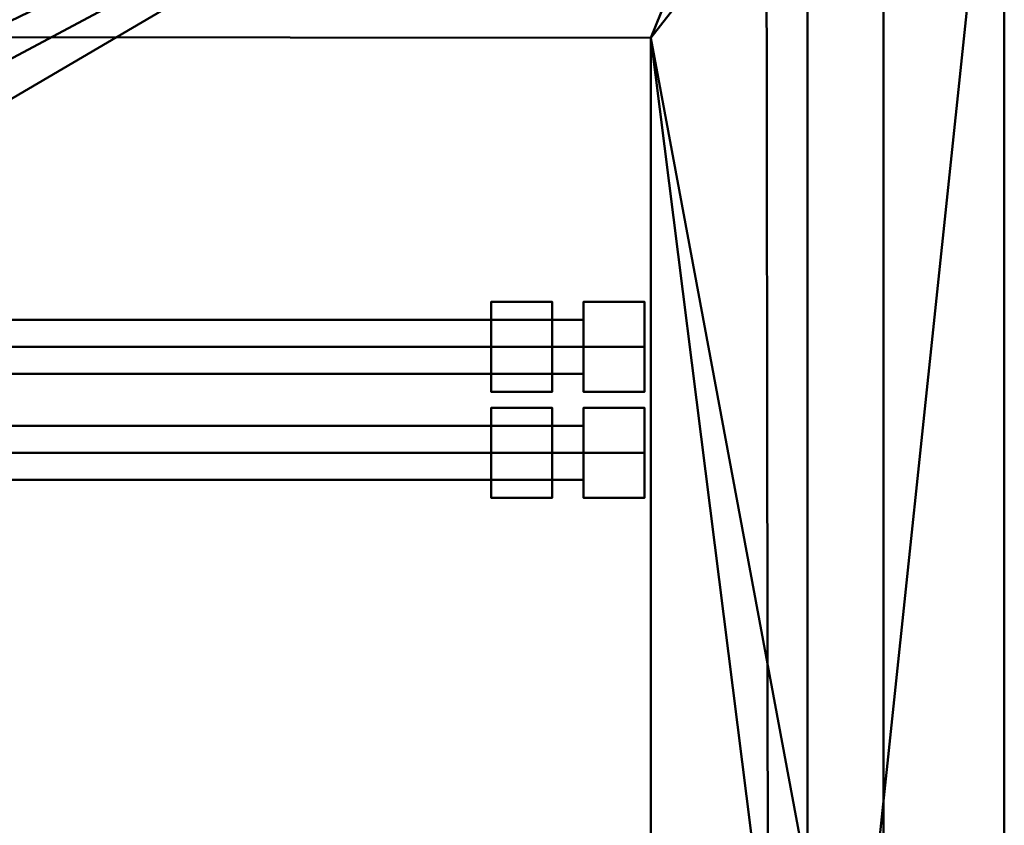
# Model space of a CAD drawing. Header units: millimetres. Extents: x -345 to 345, y -253 to 266.
# Tile 26 of 27: x 172 to 342, y 7 to 146. Entities that reach past the tile are written whole.
import ezdxf

# ---------------------------------------------------------------- set-up
doc = ezdxf.new("R2010")
doc.units = ezdxf.units.MM
doc.layers.add('A-GENM', color=13, linetype='Continuous', lineweight=30)
doc.layers.add('Q-SPCQ', color=91, linetype='Continuous', lineweight=30)

# ---------------------------------------------------------------- blocks, each defined once
blk = doc.blocks.new('Tige Inox - Tige Inox-571178-Vue 1')
at = {"layer": 'A-GENM', "lineweight": 40}
mesh = blk.add_polyface(dxfattribs=at)
corners = [(269.46, 0, 7.91), (269.46, 7.77, 3.42), (269.46, 7.77, -5.55), (269.46, 0, -10.04), (269.46, 0, -6.45), (269.46, 4.66, -3.76), (269.46, 4.66, 1.63), (269.46, 0, 4.32)]
mesh.append_faces([[corners[k] for k in face] for face in [(1, 6, 7, 0)]], dxfattribs={"vtx0": -1})
mesh.append_faces([[corners[k] for k in face] for face in [(4, 5, 2, 3)]], dxfattribs={"vtx1": -1})
mesh.append_faces([[corners[k] for k in face] for face in [(1, 2, 5, 6)]], dxfattribs={"vtx1": -1, "vtx3": -1})
mesh = blk.add_polyface(dxfattribs=at)
corners = [(279.97, 0, 7.91), (279.97, 7.77, 3.42), (279.97, 7.77, -5.55), (279.97, 0, -10.04), (269.46, 0, -10.04), (269.46, 7.77, -5.55), (269.46, 7.77, 3.42), (269.46, 0, 7.91)]
mesh.append_faces([[corners[k] for k in face] for face in [(4, 5, 2, 3)]], dxfattribs={"vtx1": -1})
mesh.append_faces([[corners[k] for k in face] for face in [(1, 2, 5, 6)]], dxfattribs={"vtx1": -1, "vtx3": -1})
mesh.append_faces([[corners[k] for k in face] for face in [(6, 7, 0, 1)]], dxfattribs={"vtx3": -1})
mesh = blk.add_polyface(dxfattribs=at)
corners = [(279.97, 0, -1.06), (279.97, 0, -10.04), (279.97, 7.77, -5.55), (279.97, 7.77, 3.42), (279.97, 0, 7.91)]
mesh.append_faces([[corners[k] for k in face] for face in [(1, 2, 0)]], dxfattribs={"vtx1": -1})
mesh.append_faces([[corners[k] for k in face] for face in [(3, 4, 0, 2)]], dxfattribs={"vtx2": -1})
mesh = blk.add_polyface(dxfattribs=at)
corners = [(269.46, 0, 4.32), (269.46, 4.66, 1.63), (269.46, 4.66, -3.76), (269.46, 0, -6.45), (-253.47, 0, -6.45), (-253.47, 4.66, -3.76), (-253.47, 4.66, 1.63), (-253.47, 0, 4.32)]
mesh.append_faces([[corners[k] for k in face] for face in [(1, 6, 7, 0)]], dxfattribs={"vtx0": -1})
mesh.append_faces([[corners[k] for k in face] for face in [(2, 5, 6, 1)]], dxfattribs={"vtx0": -1, "vtx2": -1})
mesh.append_faces([[corners[k] for k in face] for face in [(3, 4, 5, 2)]], dxfattribs={"vtx2": -1})
mesh = blk.add_polyface(dxfattribs=at)
corners = [(269.46, 0, -6.45), (269.46, -4.66, -3.76), (269.46, -4.66, 1.63), (269.46, 0, 4.32), (-253.47, 0, 4.32), (-253.47, -4.66, 1.63), (-253.47, -4.66, -3.76), (-253.47, 0, -6.45)]
mesh.append_faces([[corners[k] for k in face] for face in [(1, 6, 7, 0)]], dxfattribs={"vtx0": -1})
mesh.append_faces([[corners[k] for k in face] for face in [(2, 5, 6, 1)]], dxfattribs={"vtx0": -1, "vtx2": -1})
mesh.append_faces([[corners[k] for k in face] for face in [(4, 5, 2, 3)]], dxfattribs={"vtx1": -1})
mesh = blk.add_polyface(dxfattribs=at)
corners = [(269.46, 0, -10.04), (269.46, -7.77, -5.55), (269.46, -7.77, 3.42), (269.46, 0, 7.91), (269.46, 0, 4.32), (269.46, -4.66, 1.63), (269.46, -4.66, -3.76), (269.46, 0, -6.45)]
mesh.append_faces([[corners[k] for k in face] for face in [(6, 1, 2, 5)]], dxfattribs={"vtx0": -1, "vtx2": -1})
mesh.append_faces([[corners[k] for k in face] for face in [(7, 0, 1, 6)]], dxfattribs={"vtx2": -1})
mesh.append_faces([[corners[k] for k in face] for face in [(2, 3, 4, 5)]], dxfattribs={"vtx3": -1})
mesh = blk.add_polyface(dxfattribs=at)
corners = [(279.97, 0, -10.04), (279.97, -7.77, -5.55), (279.97, -7.77, 3.42), (279.97, 0, 7.91), (269.46, 0, 7.91), (269.46, -7.77, 3.42), (269.46, -7.77, -5.55), (269.46, 0, -10.04)]
mesh.append_faces([[corners[k] for k in face] for face in [(4, 5, 2, 3)]], dxfattribs={"vtx1": -1})
mesh.append_faces([[corners[k] for k in face] for face in [(1, 2, 5, 6)]], dxfattribs={"vtx1": -1, "vtx3": -1})
mesh.append_faces([[corners[k] for k in face] for face in [(6, 7, 0, 1)]], dxfattribs={"vtx3": -1})
mesh = blk.add_polyface(dxfattribs=at)
corners = [(279.97, 0, -1.06), (279.97, 0, 7.91), (279.97, -7.77, 3.42), (279.97, -7.77, -5.55), (279.97, 0, -10.04)]
mesh.append_faces([[corners[k] for k in face] for face in [(3, 4, 0)]], dxfattribs={"vtx2": -1})
mesh.append_faces([[corners[k] for k in face] for face in [(0, 1, 2, 3)]], dxfattribs={"vtx3": -1})
blk = doc.blocks.new('Tige Inox - Tige Inox-573462-Vue 1')
at = {"layer": 'A-GENM', "lineweight": 40}
mesh = blk.add_polyface(dxfattribs=at)
corners = [(-263.97, 0, -10.04), (-263.97, 0, -1.06), (-263.97, 0, 7.91), (-263.97, 7.77, 3.42), (-263.97, 7.77, -5.55)]
mesh.append_faces([[corners[k] for k in face] for face in [(4, 0, 1)]], dxfattribs={"vtx2": -1})
mesh.append_faces([[corners[k] for k in face] for face in [(1, 2, 3, 4)]], dxfattribs={"vtx3": -1})
mesh = blk.add_polyface(dxfattribs=at)
corners = [(-253.47, 0, -10.04), (-263.97, 0, -10.04), (-263.97, 7.77, -5.55), (-263.97, 7.77, 3.42), (-263.97, 0, 7.91), (-253.47, 0, 7.91), (-253.47, 7.77, 3.42), (-253.47, 7.77, -5.55)]
mesh.append_faces([[corners[k] for k in face] for face in [(1, 2, 7, 0)]], dxfattribs={"vtx1": -1})
mesh.append_faces([[corners[k] for k in face] for face in [(2, 3, 6, 7)]], dxfattribs={"vtx1": -1, "vtx3": -1})
mesh.append_faces([[corners[k] for k in face] for face in [(3, 4, 5, 6)]], dxfattribs={"vtx3": -1})
mesh = blk.add_polyface(dxfattribs=at)
corners = [(-253.47, 0, -6.45), (-253.47, 0, -10.04), (-253.47, 7.77, -5.55), (-253.47, 7.77, 3.42), (-253.47, 0, 7.91), (-253.47, 0, 4.32), (-253.47, 4.66, 1.63), (-253.47, 4.66, -3.76)]
mesh.append_faces([[corners[k] for k in face] for face in [(7, 2, 3, 6)]], dxfattribs={"vtx0": -1, "vtx2": -1})
mesh.append_faces([[corners[k] for k in face] for face in [(0, 1, 2, 7)]], dxfattribs={"vtx2": -1})
mesh.append_faces([[corners[k] for k in face] for face in [(3, 4, 5, 6)]], dxfattribs={"vtx3": -1})
mesh = blk.add_polyface(dxfattribs=at)
corners = [(269.46, 0, -6.45), (-253.47, 0, -6.45), (-253.47, 4.66, -3.76), (-253.47, 4.66, 1.63), (-253.47, 0, 4.32), (269.46, 0, 4.32), (269.46, 4.66, 1.63), (269.46, 4.66, -3.76)]
mesh.append_faces([[corners[k] for k in face] for face in [(6, 3, 4, 5)]], dxfattribs={"vtx0": -1})
mesh.append_faces([[corners[k] for k in face] for face in [(1, 2, 7, 0)]], dxfattribs={"vtx1": -1})
mesh.append_faces([[corners[k] for k in face] for face in [(2, 3, 6, 7)]], dxfattribs={"vtx1": -1, "vtx3": -1})
mesh = blk.add_polyface(dxfattribs=at)
corners = [(-263.97, 0, 7.91), (-263.97, 0, -1.06), (-263.97, 0, -10.04), (-263.97, -7.77, -5.55), (-263.97, -7.77, 3.42)]
mesh.append_faces([[corners[k] for k in face] for face in [(2, 3, 1)]], dxfattribs={"vtx1": -1})
mesh.append_faces([[corners[k] for k in face] for face in [(4, 0, 1, 3)]], dxfattribs={"vtx2": -1})
mesh = blk.add_polyface(dxfattribs=at)
corners = [(-253.47, 0, 7.91), (-263.97, 0, 7.91), (-263.97, -7.77, 3.42), (-263.97, -7.77, -5.55), (-263.97, 0, -10.04), (-253.47, 0, -10.04), (-253.47, -7.77, -5.55), (-253.47, -7.77, 3.42)]
mesh.append_faces([[corners[k] for k in face] for face in [(1, 2, 7, 0)]], dxfattribs={"vtx1": -1})
mesh.append_faces([[corners[k] for k in face] for face in [(2, 3, 6, 7)]], dxfattribs={"vtx1": -1, "vtx3": -1})
mesh.append_faces([[corners[k] for k in face] for face in [(3, 4, 5, 6)]], dxfattribs={"vtx3": -1})
mesh = blk.add_polyface(dxfattribs=at)
corners = [(-253.47, 0, 4.32), (-253.47, 0, 7.91), (-253.47, -7.77, 3.42), (-253.47, -7.77, -5.55), (-253.47, 0, -10.04), (-253.47, 0, -6.45), (-253.47, -4.66, -3.76), (-253.47, -4.66, 1.63)]
mesh.append_faces([[corners[k] for k in face] for face in [(2, 7, 0, 1)]], dxfattribs={"vtx0": -1})
mesh.append_faces([[corners[k] for k in face] for face in [(5, 6, 3, 4)]], dxfattribs={"vtx1": -1})
mesh.append_faces([[corners[k] for k in face] for face in [(2, 3, 6, 7)]], dxfattribs={"vtx1": -1, "vtx3": -1})
mesh = blk.add_polyface(dxfattribs=at)
corners = [(269.46, 0, 4.32), (-253.47, 0, 4.32), (-253.47, -4.66, 1.63), (-253.47, -4.66, -3.76), (-253.47, 0, -6.45), (269.46, 0, -6.45), (269.46, -4.66, -3.76), (269.46, -4.66, 1.63)]
mesh.append_faces([[corners[k] for k in face] for face in [(1, 2, 7, 0)]], dxfattribs={"vtx1": -1})
mesh.append_faces([[corners[k] for k in face] for face in [(2, 3, 6, 7)]], dxfattribs={"vtx1": -1, "vtx3": -1})
mesh.append_faces([[corners[k] for k in face] for face in [(3, 4, 5, 6)]], dxfattribs={"vtx3": -1})
blk = doc.blocks.new('CombinaisonGéomFamille_573596-Vue 1')
at = {"layer": 'Q-SPCQ', "lineweight": 40}
mesh = blk.add_polyface(dxfattribs=at)
corners = [(300.95, 241.51, 2182.39), (-300.95, 241.51, 2182.39), (-300.95, 202.93, 2182.39), (-340.31, 202.93, 2182.39), (-340.31, -177.81, 2182.39), (-300.31, -177.81, 2182.39), (-300.31, -219.35, 2182.39), (301.5, -219.35, 2182.39), (301.5, -176.07, 2182.39), (342.07, -176.07, 2182.39), (342.07, 208.61, 2182.39), (300.95, 208.61, 2182.39), (-91.67, -41.4, 2182.39), (-94.1, -59.87, 2182.39), (-101.23, -77.08, 2182.39), (-112.57, -91.86, 2182.39), (-127.34, -103.2, 2182.39), (-144.55, -110.33, 2182.39), (-163.02, -112.76, 2182.39), (-181.49, -110.33, 2182.39), (-198.7, -103.2, 2182.39), (-213.48, -91.86, 2182.39), (-224.82, -77.08, 2182.39), (-231.95, -59.87, 2182.39), (-234.38, -41.4, 2182.39), (-231.95, -22.94, 2182.39), (-224.82, -5.73, 2182.39), (-213.48, 9.05, 2182.39), (-198.7, 20.39, 2182.39), (-181.49, 27.52, 2182.39), (-163.02, 29.95, 2182.39), (-144.55, 27.52, 2182.39), (-127.34, 20.39, 2182.39), (-112.57, 9.05, 2182.39), (-101.23, -5.73, 2182.39), (-94.1, -22.94, 2182.39)]
mesh.append_faces([[corners[k] for k in face] for face in [(28, 2, 27), (20, 5, 19), (18, 6, 17)]], dxfattribs={"vtx0": -1, "vtx1": -1})
mesh.append_faces([[corners[k] for k in face] for face in [(2, 30, 31, 1), (1, 31, 32, 0), (14, 7, 8, 13), (8, 12, 13), (8, 35, 12), (7, 16, 17, 6), (6, 18, 19, 5), (5, 22, 23, 4), (5, 21, 22)]], dxfattribs={"vtx0": -1, "vtx2": -1})
mesh.append_faces([[corners[k] for k in face] for face in [(8, 10, 11, 35)]], dxfattribs={"vtx0": -1, "vtx2": -1, "vtx3": -1})
mesh.append_faces([[corners[k] for k in face] for face in [(34, 35, 11), (33, 34, 11), (15, 16, 7), (14, 15, 7), (28, 29, 2), (24, 25, 4), (29, 30, 2), (20, 21, 5), (23, 24, 4)]], dxfattribs={"vtx1": -1, "vtx2": -1})
mesh.append_faces([[corners[k] for k in face] for face in [(11, 0, 32, 33), (26, 27, 2, 3), (25, 26, 3, 4)]], dxfattribs={"vtx1": -1, "vtx3": -1})
mesh.append_faces([[corners[k] for k in face] for face in [(8, 9, 10)]], dxfattribs={"vtx2": -1})
mesh = blk.add_polyface(dxfattribs=at)
corners = [(300.95, 241.51, 1828.68), (300.95, 208.61, 1828.68), (342.07, 208.61, 1828.68), (342.07, -176.07, 1828.68), (301.5, -176.07, 1828.68), (301.5, -219.35, 1828.68), (-300.31, -219.35, 1828.68), (-300.31, -177.81, 1828.68), (-340.31, -177.81, 1828.68), (-340.31, 202.93, 1828.68), (-300.95, 202.93, 1828.68), (-300.95, 241.51, 1828.68)]
mesh.append_faces([[corners[k] for k in face] for face in [(1, 10, 11, 0), (4, 1, 2, 3)]], dxfattribs={"vtx0": -1})
mesh.append_faces([[corners[k] for k in face] for face in [(4, 10, 1)]], dxfattribs={"vtx0": -1, "vtx1": -1, "vtx2": -1})
mesh.append_faces([[corners[k] for k in face] for face in [(10, 4, 7, 8)]], dxfattribs={"vtx0": -1, "vtx1": -1, "vtx3": -1})
mesh.append_faces([[corners[k] for k in face] for face in [(9, 10, 8)]], dxfattribs={"vtx1": -1})
mesh.append_faces([[corners[k] for k in face] for face in [(5, 6, 7, 4)]], dxfattribs={"vtx2": -1})
mesh = blk.add_polyface(dxfattribs=at)
corners = [(342.07, -176.07, 2182.39), (342.07, -176.07, 1828.68), (342.07, 208.61, 1828.68), (342.07, 208.61, 2182.39)]
mesh.append_faces([[corners[k] for k in face] for face in [(0, 1, 2, 3)]])

msp = doc.modelspace()

# ---------------------------------------------------------------- block references
at = {"layer": 'A-GENM', "lineweight": 40}
for name, p in [('CombinaisonGéomFamille_573596-Vue 1', (0, 0)), ('Tige Inox - Tige Inox-571178-Vue 1', (-0.03, 89.39, 1470.5)), ('Tige Inox - Tige Inox-571178-Vue 1', (-0.03, 89.39, 1146.54)), ('Tige Inox - Tige Inox-571178-Vue 1', (-0.03, 71.12, 1632.97)), ('Tige Inox - Tige Inox-571178-Vue 1', (-0.03, 71.12, 888.87)), ('Tige Inox - Tige Inox-571178-Vue 1', (-0.03, 71.12, 780)), ('Tige Inox - Tige Inox-571178-Vue 1', (-0.03, 71.12, 674.45)), ('Tige Inox - Tige Inox-571178-Vue 1', (-0.03, 71.12, 562.57)), ('Tige Inox - Tige Inox-571178-Vue 1', (-0.03, 71.12, 457.41)), ('Tige Inox - Tige Inox-571178-Vue 1', (-0.03, 71.12, 348.89)), ('Tige Inox - Tige Inox-571178-Vue 1', (-0.03, 71.12, 244.69))]:
    msp.add_blockref(name, p, dxfattribs=at)
at = {"layer": 'A-GENM', "lineweight": 40, "rotation": 180}
for p in [(0.03, 89.39, 1470.5), (0.03, 89.39, 1146.54), (0.03, 71.12, 1632.97), (0.03, 71.12, 888.87), (0.03, 71.12, 780), (0.03, 71.12, 674.45), (0.03, 71.12, 562.57), (0.03, 71.12, 457.41), (0.03, 71.12, 348.89), (0.03, 71.12, 244.69)]:
    msp.add_blockref('Tige Inox - Tige Inox-573462-Vue 1', p, dxfattribs=at)

# ---------------------------------------------------------------- meshes
at = {"layer": 'Q-SPCQ', "lineweight": 40}
mesh = msp.add_polyface(dxfattribs=at)
corners = [(-279.61, -164.01, 1828.68), (-279.61, 143.23, 1828.68), (281.07, 142.69, 1828.68), (281.07, -164.01, 1828.68), (261.11, -164.01, 1828.68), (261.11, -175.44, 1828.68), (321.19, -175.44, 1828.68), (321.19, -184.34, 1828.68), (342.07, -184.34, 1828.68), (342.07, 220.5, 1828.68), (321.1, 241.48, 1828.68), (-319.33, 241.48, 1828.68), (-340.31, 220.5, 1828.68), (-340.31, -184.34, 1828.68), (-319.42, -184.34, 1828.68), (-319.42, -175.44, 1828.68), (-259.92, -175.44, 1828.68), (-259.92, -164.01, 1828.68)]
mesh.append_faces([[corners[k] for k in face] for face in [(0, 15, 16, 17)]], dxfattribs={"vtx0": -1})
mesh.append_faces([[corners[k] for k in face] for face in [(3, 6, 2)]], dxfattribs={"vtx0": -1, "vtx1": -1})
mesh.append_faces([[corners[k] for k in face] for face in [(13, 15, 1)]], dxfattribs={"vtx0": -1, "vtx1": -1, "vtx2": -1})
mesh.append_faces([[corners[k] for k in face] for face in [(2, 6, 8, 9)]], dxfattribs={"vtx0": -1, "vtx1": -1, "vtx3": -1})
mesh.append_faces([[corners[k] for k in face] for face in [(15, 0, 1), (2, 9, 10, 1)]], dxfattribs={"vtx0": -1, "vtx2": -1})
mesh.append_faces([[corners[k] for k in face] for face in [(1, 11, 12, 13)]], dxfattribs={"vtx0": -1, "vtx3": -1})
mesh.append_faces([[corners[k] for k in face] for face in [(7, 8, 6), (5, 6, 3, 4)]], dxfattribs={"vtx1": -1})
mesh.append_faces([[corners[k] for k in face] for face in [(10, 11, 1)]], dxfattribs={"vtx1": -1, "vtx2": -1})
mesh.append_faces([[corners[k] for k in face] for face in [(13, 14, 15)]], dxfattribs={"vtx2": -1})
mesh = msp.add_polyface(dxfattribs=at)
corners = [(-279.61, -164.01, 81.06), (-259.92, -164.01, 81.06), (-259.92, -175.44, 81.06), (-319.42, -175.44, 81.06), (-319.42, -184.34, 81.06), (-340.31, -184.34, 81.06), (-340.31, 220.5, 81.06), (-319.33, 241.48, 81.06), (321.1, 241.48, 81.06), (342.07, 220.5, 81.06), (342.07, -184.34, 81.06), (321.19, -184.34, 81.06), (321.19, -175.44, 81.06), (261.11, -175.44, 81.06), (261.11, -164.01, 81.06), (281.07, -164.01, 81.06), (281.07, 142.69, 81.06), (-279.61, 143.23, 81.06)]
mesh.append_faces([[corners[k] for k in face] for face in [(0, 3, 17)]], dxfattribs={"vtx0": -1, "vtx1": -1})
mesh.append_faces([[corners[k] for k in face] for face in [(12, 16, 10)]], dxfattribs={"vtx0": -1, "vtx1": -1, "vtx2": -1})
mesh.append_faces([[corners[k] for k in face] for face in [(12, 15, 16), (8, 16, 17)]], dxfattribs={"vtx0": -1, "vtx2": -1})
mesh.append_faces([[corners[k] for k in face] for face in [(16, 8, 9, 10), (17, 6, 7, 8)]], dxfattribs={"vtx0": -1, "vtx3": -1})
mesh.append_faces([[corners[k] for k in face] for face in [(5, 6, 17, 3)]], dxfattribs={"vtx1": -1, "vtx2": -1, "vtx3": -1})
mesh.append_faces([[corners[k] for k in face] for face in [(13, 14, 15, 12), (10, 11, 12), (3, 4, 5)]], dxfattribs={"vtx2": -1})
mesh.append_faces([[corners[k] for k in face] for face in [(0, 1, 2, 3)]], dxfattribs={"vtx3": -1})
mesh = msp.add_polyface(dxfattribs=at)
corners = [(-306.71, 221.04, 150.42), (-306.71, -207.26, 150.42), (308.12, -207.26, 150.42), (308.12, 221.04, 150.42)]
mesh.append_faces([[corners[k] for k in face] for face in [(0, 1, 2, 3)]])
mesh = msp.add_polyface(dxfattribs=at)
corners = [(308.12, -207.26, 146.21), (-306.71, -207.26, 146.21), (-306.71, 221.04, 146.21), (308.12, 221.04, 146.21)]
mesh.append_faces([[corners[k] for k in face] for face in [(0, 1, 2, 3)]])
mesh = msp.add_polyface(dxfattribs=at)
corners = [(308.12, -207.26, 150.42), (308.12, -207.26, 146.21), (308.12, 221.04, 146.21), (308.12, 221.04, 150.42)]
mesh.append_faces([[corners[k] for k in face] for face in [(0, 1, 2, 3)]])
mesh = msp.add_polyface(dxfattribs=at)
corners = [(-340.31, 220.5, 172.97), (-340.31, -195.31, 172.97), (-319.75, -215.87, 172.97), (318.92, -215.87, 172.97), (342.07, -192.72, 172.97), (342.07, 220.5, 172.97), (321.19, 220.5, 172.97), (321.19, -194.98, 172.97), (-319.42, -194.98, 172.97), (-319.42, 220.5, 172.97)]
mesh.append_faces([[corners[k] for k in face] for face in [(3, 7, 8, 2), (7, 3, 4)]], dxfattribs={"vtx0": -1, "vtx2": -1})
mesh.append_faces([[corners[k] for k in face] for face in [(9, 0, 8)]], dxfattribs={"vtx1": -1})
mesh.append_faces([[corners[k] for k in face] for face in [(1, 2, 8, 0)]], dxfattribs={"vtx1": -1, "vtx2": -1})
mesh.append_faces([[corners[k] for k in face] for face in [(4, 5, 6, 7)]], dxfattribs={"vtx3": -1})
mesh = msp.add_polyface(dxfattribs=at)
corners = [(-340.31, 220.5, 19.29), (-319.42, 220.5, 19.29), (-319.42, -194.98, 19.29), (321.19, -194.98, 19.29), (321.19, 220.5, 19.29), (342.07, 220.5, 19.29), (342.07, -192.72, 19.29), (318.92, -215.87, 19.29), (-319.75, -215.87, 19.29), (-340.31, -195.31, 19.29)]
mesh.append_faces([[corners[k] for k in face] for face in [(7, 3, 6)]], dxfattribs={"vtx0": -1, "vtx1": -1})
mesh.append_faces([[corners[k] for k in face] for face in [(2, 8, 9, 0)]], dxfattribs={"vtx0": -1, "vtx3": -1})
mesh.append_faces([[corners[k] for k in face] for face in [(1, 2, 0)]], dxfattribs={"vtx1": -1})
mesh.append_faces([[corners[k] for k in face] for face in [(2, 3, 7, 8)]], dxfattribs={"vtx1": -1, "vtx3": -1})
mesh.append_faces([[corners[k] for k in face] for face in [(4, 5, 6, 3)]], dxfattribs={"vtx2": -1})
mesh = msp.add_polyface(dxfattribs=at)
corners = [(321.19, 220.5, 172.97), (321.19, 220.5, 19.29), (321.19, -194.98, 19.29), (321.19, -194.98, 172.97)]
mesh.append_faces([[corners[k] for k in face] for face in [(0, 1, 2, 3)]])
mesh = msp.add_polyface(dxfattribs=at)
corners = [(342.07, -184.34, 1828.68), (342.07, -184.34, 81.06), (342.07, 220.5, 81.06), (342.07, 220.5, 1828.68)]
mesh.append_faces([[corners[k] for k in face] for face in [(0, 1, 2, 3)]])
mesh = msp.add_polyface(dxfattribs=at)
corners = [(342.07, -192.72, 172.97), (342.07, -192.72, 19.29), (342.07, 220.5, 19.29), (342.07, 220.5, 172.97)]
mesh.append_faces([[corners[k] for k in face] for face in [(0, 1, 2, 3)]])
mesh = msp.add_polyface(dxfattribs=at)
corners = [(-279.61, 143.23, 1828.68), (-279.61, 143.23, 81.06), (281.07, 142.69, 81.06), (281.07, 142.69, 1828.68)]
mesh.append_faces([[corners[k] for k in face] for face in [(0, 1, 2, 3)]])
mesh = msp.add_polyface(dxfattribs=at)
corners = [(281.07, 142.69, 1828.68), (281.07, 142.69, 81.06), (281.07, -164.01, 81.06), (281.07, -164.01, 1828.68)]
mesh.append_faces([[corners[k] for k in face] for face in [(0, 1, 2, 3)]])

doc.saveas('drawing.dxf')
